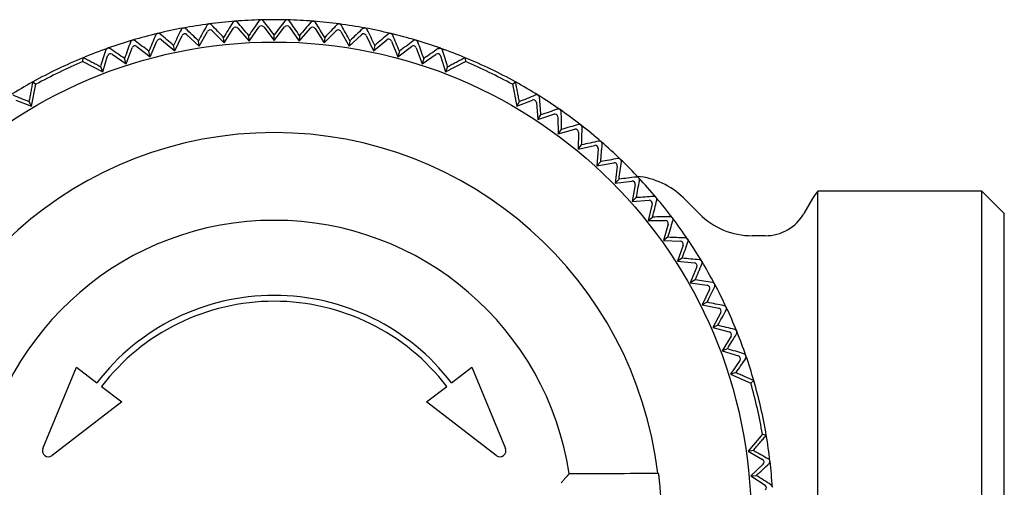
# Model space of a CAD drawing. Header units: millimetres. Extents: x 8 to 313, y 12 to 206.
# Tile 7 of 20: x 162 to 195, y 78 to 94. Entities that reach past the tile are written whole.
import ezdxf

# ---------------------------------------------------------------- set-up
doc = ezdxf.new("R2010")
doc.units = ezdxf.units.MM

msp = doc.modelspace()

# ---------------------------------------------------------------- linework, layer by layer
at = {"color": 7, "linetype": 'Continuous', "lineweight": 30}
for p, q in [((169.237, 93.696), (169.244, 93.696)), ((170.199, 93.503), (170.551, 93.053)), ((170.551, 93.053), (170.903, 93.503)), ((172.738, 93.604), (172.736, 93.604)), ((167.213, 92.702), (167.463, 93.215)), ((167.621, 93.244), (168.039, 92.856)), ((168.039, 92.856), (168.316, 93.354)), ((168.476, 93.375), (168.873, 92.965)), ((168.873, 92.965), (169.176, 93.449)), ((169.336, 93.461), (169.711, 93.031)), ((169.711, 93.031), (169.701, 93.218)), ((169.711, 93.031), (170.038, 93.498)), ((170.551, 93.053), (170.551, 93.24)), ((171.063, 93.498), (171.391, 93.031)), ((171.391, 93.031), (171.766, 93.461)), ((171.401, 93.218), (171.391, 93.031)), ((171.926, 93.449), (172.229, 92.965)), ((172.229, 92.965), (172.626, 93.375)), ((172.785, 93.354), (173.063, 92.856)), ((173.063, 92.856), (173.48, 93.244)), ((173.638, 93.215), (173.889, 92.702)), ((165.939, 92.849), (166.395, 92.506)), ((166.395, 92.506), (166.619, 93.031)), ((166.775, 93.069), (167.213, 92.702)), ((167.213, 92.702), (167.174, 92.885)), ((168.039, 92.856), (168.01, 93.04)), ((168.873, 92.965), (168.853, 93.151)), ((172.249, 93.151), (172.229, 92.965)), ((173.092, 93.04), (173.063, 92.856)), ((173.889, 92.702), (174.327, 93.069)), ((173.928, 92.885), (173.889, 92.702)), ((174.483, 93.031), (174.706, 92.506)), ((174.706, 92.506), (175.163, 92.849)), ((175.309, 93.057), (175.307, 93.058)), ((164.8, 91.996), (164.964, 92.532)), ((165.116, 92.586), (165.589, 92.267)), ((165.589, 92.267), (165.785, 92.803)), ((166.395, 92.506), (166.347, 92.687)), ((174.755, 92.686), (174.706, 92.506)), ((175.317, 92.803), (175.512, 92.267)), ((175.512, 92.267), (175.986, 92.586)), ((176.137, 92.532), (176.302, 91.996)), ((164.135, 92.34), (164.141, 92.472)), ((164.135, 92.34), (164.8, 91.996)), ((165.589, 92.267), (165.532, 92.445)), ((175.57, 92.445), (175.512, 92.267)), ((176.302, 91.996), (176.966, 92.34)), ((176.961, 92.472), (176.966, 92.34)), ((164.8, 91.996), (164.73, 92.161)), ((176.372, 92.162), (176.302, 91.996)), ((162.41, 90.845), (162.555, 91.579)), ((162.448, 91.657), (162.555, 91.579)), ((178.547, 91.579), (178.653, 91.657)), ((178.547, 91.579), (178.691, 90.845)), ((179.41, 91.212), (179.408, 91.213)), ((161.888, 91.051), (162.41, 90.845)), ((162.324, 91.003), (162.41, 90.845)), ((178.691, 90.845), (179.214, 91.051)), ((178.691, 90.845), (178.778, 91.003)), ((179.35, 90.966), (179.396, 90.397)), ((179.396, 90.397), (179.937, 90.578)), ((179.396, 90.397), (179.499, 90.553)), ((180.142, 90.729), (180.14, 90.73)), ((180.069, 90.486), (180.085, 89.916)), ((180.847, 90.209), (180.846, 90.21)), ((180.085, 89.916), (180.635, 90.068)), ((180.085, 89.916), (180.196, 90.066)), ((180.762, 89.97), (180.748, 89.399)), ((180.748, 89.399), (180.867, 89.543)), ((181.525, 89.652), (181.523, 89.653)), ((180.748, 89.399), (181.305, 89.523)), ((181.427, 89.417), (181.383, 88.848)), ((181.383, 88.848), (181.509, 88.986)), ((181.383, 88.848), (181.946, 88.943)), ((182.172, 89.06), (182.171, 89.061)), ((182.062, 88.831), (181.989, 88.265)), ((181.989, 88.265), (182.122, 88.396)), ((181.989, 88.265), (182.556, 88.33)), ((182.665, 88.213), (182.563, 87.651)), ((194.301, 87.997), (188.799, 87.997)), ((188.799, 65.997), (188.799, 87.997)), ((195.051, 87.247), (194.301, 87.997)), ((194.301, 65.997), (194.301, 87.997)), ((182.563, 87.651), (182.703, 87.775)), ((182.563, 87.651), (183.132, 87.686)), ((183.236, 87.563), (183.104, 87.008)), ((184.819, 87.229), (184.283, 87.765)), ((188.618, 87.747), (188.329, 87.247)), ((195.051, 66.747), (195.051, 87.247)), ((183.104, 87.008), (183.25, 87.124)), ((183.104, 87.008), (183.675, 87.013)), ((183.771, 86.885), (183.611, 86.337)), ((183.763, 86.446), (183.611, 86.337)), ((183.611, 86.337), (184.181, 86.312)), ((187.03, 86.497), (186.586, 86.497)), ((184.271, 86.179), (184.082, 85.641)), ((184.239, 85.741), (184.082, 85.641)), ((184.082, 85.641), (184.65, 85.586)), ((184.733, 85.449), (184.515, 84.921)), ((184.678, 85.013), (184.515, 84.921)), ((184.515, 84.921), (185.08, 84.837)), ((185.155, 84.695), (184.911, 84.179)), ((185.078, 84.263), (184.911, 84.179)), ((184.911, 84.179), (185.47, 84.065)), ((185.538, 83.92), (185.267, 83.418)), ((185.438, 83.492), (185.267, 83.418)), ((185.267, 83.418), (185.82, 83.275)), ((185.88, 83.126), (185.583, 82.639)), ((185.758, 82.704), (185.583, 82.639)), ((185.583, 82.639), (186.127, 82.467)), ((186.18, 82.315), (185.863, 81.852)), ((162.791, 79.357), (163.92, 82.085)), ((163.92, 82.085), (164.601, 81.563)), ((176.501, 81.563), (177.181, 82.085)), ((177.181, 82.085), (178.311, 79.357)), ((186.036, 81.901), (185.863, 81.852)), ((185.863, 81.852), (186.547, 81.548)), ((186.646, 81.634), (186.547, 81.548)), ((164.759, 81.441), (165.439, 80.919)), ((175.662, 80.919), (176.342, 81.441)), ((165.439, 80.919), (163.097, 79.122)), ((178.004, 79.122), (175.662, 80.919)), ((186.937, 79.838), (186.453, 79.267)), ((186.937, 79.838), (187.064, 79.803)), ((186.453, 79.267), (186.63, 79.298)), ((186.453, 79.267), (186.94, 78.987)), ((186.958, 78.827), (186.542, 78.436)), ((180.452, 78.514), (180.44, 78.5)), ((183.453, 78.5), (183.42, 78.529)), ((186.542, 78.436), (186.728, 78.453)), ((186.542, 78.436), (187.021, 78.126)), ((187.267, 78.061), (187.267, 78.055))]:
    msp.add_line(p, q, dxfattribs=at)
msp.add_circle((170.551, 76.997), 16, dxfattribs=at)
for centre, radius, start, end in [((170.551, 76.997), 16.75, 97.5029, 100.4965), ((170.551, 76.997), 16.75, 94.5029, 97.4965), ((170.551, 76.997), 16.75, 91.5029, 94.4729), ((170.551, 76.997), 16.75, 88.5086, 91.4907), ((170.551, 76.997), 16.75, 85.5265, 88.4965), ((170.551, 76.997), 16.75, 82.5029, 85.4965), ((170.551, 76.997), 16.75, 79.5029, 82.4965), ((170.551, 76.997), 16.75, 103.5029, 106.4965), ((170.551, 76.997), 16.75, 100.5029, 103.4965), ((170.551, 76.997), 16.75, 76.5029, 79.4965), ((170.551, 76.997), 16.75, 73.5029, 76.4965), ((170.551, 76.997), 16.75, 106.5029, 109.4965), ((170.551, 76.997), 16.75, 70.5029, 73.4965), ((170.551, 76.997), 16.75, 109.5029, 112.4997), ((170.551, 76.997), 16.75, 67.5003, 70.4965), ((170.551, 76.997), 16.75, 112.4997, 118.9289), ((170.551, 76.997), 16.63, 112.6912, 118.7374), ((170.551, 76.997), 16.75, 61.0711, 67.5003), ((170.551, 76.997), 16.63, 61.2626, 67.3088), ((170.551, 76.997), 16.75, 118.9289, 121.9251), ((170.551, 76.997), 16.75, 58.0743, 61.0711), ((170.551, 76.997), 16.75, 55.0743, 58.0679), ((170.551, 76.997), 16.75, 52.0743, 55.0679), ((170.551, 76.997), 16.75, 49.0743, 52.0679), ((170.551, 76.997), 12.96, 6.7877, 173.2123), ((170.551, 76.997), 16.75, 46.0743, 49.0679), ((170.551, 76.997), 16.75, 43.0743, 46.0679), ((182.515, 85.997), 2.5, 45, 84.8754), ((170.551, 76.997), 16.75, 40.0743, 43.0679), ((189.917, 86.997), 1.5, 138.1897, 150), ((170.551, 76.997), 16.75, 37.0743, 40.0679), ((186.586, 88.997), 2.5, 225, 270), ((187.03, 87.997), 1.5, 270, 330), ((170.551, 76.997), 10.017, 8.7104, 171.2896), ((170.551, 76.997), 16.75, 34.0743, 37.0679), ((170.551, 76.997), 16.75, 31.0743, 34.0679), ((170.551, 76.997), 16.75, 28.0743, 31.0679), ((170.551, 76.997), 16.75, 25.0743, 28.0679), ((170.551, 76.997), 7.5, 37.5, 142.5), ((170.551, 76.997), 7.3, 37.5, 142.5), ((170.551, 76.997), 16.75, 22.0743, 25.0679), ((170.551, 76.997), 16.75, 19.0743, 22.0679), ((170.551, 76.997), 16.75, 16.0717, 19.0679), ((170.551, 76.997), 16.75, 9.6425, 16.0717), ((170.551, 76.997), 16.63, 9.834, 15.8803), ((170.551, 76.997), 16.75, 6.6457, 9.6425), ((162.975, 79.281), 0.2, 157.5, 307.5), ((178.126, 79.281), 0.2, 232.5, 22.5), ((170.551, 76.997), 16.75, 3.6457, 6.6393), ((170.551, 76.997), 12.992, 354.6889, 5.3111)]:
    msp.add_arc(centre, radius, start, end, dxfattribs=at)
for centre, major_axis in [((170.12, 93.441), (-0.0026, 0.1)), ((170.981, 93.441), (0.0026, 0.1)), ((167.553, 93.171), (-0.0182, 0.0983)), ((168.404, 93.306), (-0.0131, 0.0992)), ((169.26, 93.396), (-0.0078, 0.0997)), ((171.841, 93.396), (0.0078, 0.0997)), ((172.698, 93.306), (0.0131, 0.0992)), ((173.549, 93.171), (0.0182, 0.0983)), ((165.879, 92.769), (-0.0284, 0.0959)), ((166.711, 92.992), (-0.0233, 0.0972)), ((174.391, 92.992), (0.0233, 0.0972)), ((175.223, 92.769), (0.0284, 0.0959)), ((165.06, 92.503), (-0.0334, 0.0943)), ((176.042, 92.503), (0.0334, 0.0943)), ((179.25, 90.958), (0.0529, 0.0849)), ((179.969, 90.483), (0.0573, 0.082)), ((180.662, 89.972), (0.0615, 0.0789)), ((181.327, 89.425), (0.0655, 0.0756)), ((181.963, 88.844), (0.0694, 0.072)), ((182.567, 88.23), (0.0731, 0.0683)), ((183.139, 87.586), (0.0765, 0.0644)), ((183.675, 86.913), (0.0798, 0.0603)), ((184.176, 86.212), (0.0828, 0.056)), ((184.64, 85.487), (0.0857, 0.0516)), ((185.065, 84.738), (0.0882, 0.0471)), ((185.45, 83.967), (0.0906, 0.0424)), ((185.795, 83.178), (0.0927, 0.0376)), ((186.097, 82.372), (0.0945, 0.0327)), ((186.89, 78.9), (0.0993, 0.0116)), ((186.967, 78.042), (0.0998, 0.0064))]:
    msp.add_ellipse(centre, major_axis=major_axis, ratio=0.999893, start_param=5.350694, end_param=7.215677, dxfattribs=at)
for points, knots in [([(168.29, 93.553), (168.244, 93.467), (168.15, 93.297), (168.057, 93.126), (168.01, 93.04)], [0, 0, 0, 0, 0.4999962, 1, 1, 1, 1]), ([(168.365, 93.604), (168.36, 93.603), (168.351, 93.602), (168.339, 93.597), (168.328, 93.592), (168.318, 93.585), (168.309, 93.578), (168.302, 93.57), (168.296, 93.562), (168.292, 93.556), (168.29, 93.553)], [0, 0, 0, 0, 0.127549, 0.255171, 0.381922, 0.508787, 0.628812, 0.749289, 0.8695, 1, 1, 1, 1]), ([(168.45, 93.574), (168.448, 93.576), (168.444, 93.579), (168.437, 93.585), (168.43, 93.589), (168.422, 93.595), (168.411, 93.599), (168.399, 93.603), (168.388, 93.604), (168.377, 93.605), (168.369, 93.604), (168.365, 93.604)], [0, 0, 0, 0, 0.097571, 0.195128, 0.295129, 0.395105, 0.535805, 0.679976, 0.776158, 0.87403, 1, 1, 1, 1]), ([(168.853, 93.151), (168.786, 93.222), (168.651, 93.363), (168.517, 93.503), (168.45, 93.574)], [0, 0, 0, 0, 0.499996, 1, 1, 1, 1]), ([(169.16, 93.648), (169.109, 93.566), (169.007, 93.4), (168.904, 93.234), (168.853, 93.151)], [0, 0, 0, 0, 0.499996, 1, 1, 1, 1]), ([(169.237, 93.696), (169.232, 93.695), (169.224, 93.694), (169.211, 93.69), (169.199, 93.685), (169.19, 93.68), (169.182, 93.674), (169.174, 93.667), (169.166, 93.658), (169.162, 93.651), (169.16, 93.648)], [0, 0, 0, 0, 0.125386, 0.255199, 0.380459, 0.508828, 0.597768, 0.686727, 0.869499, 1, 1, 1, 1]), ([(169.32, 93.661), (169.318, 93.663), (169.315, 93.667), (169.308, 93.672), (169.302, 93.678), (169.293, 93.683), (169.283, 93.689), (169.27, 93.693), (169.257, 93.695), (169.249, 93.696), (169.245, 93.696)], [0, 0, 0, 0, 0.105541, 0.211067, 0.319236, 0.427379, 0.579572, 0.73552, 0.865879, 1, 1, 1, 1]), ([(169.701, 93.218), (169.637, 93.292), (169.51, 93.44), (169.383, 93.587), (169.32, 93.661)], [0, 0, 0, 0, 0.499996, 1, 1, 1, 1]), ([(170.033, 93.698), (169.978, 93.618), (169.867, 93.459), (169.756, 93.298), (169.701, 93.218)], [0, 0, 0, 0, 0.499996, 1, 1, 1, 1]), ([(170.113, 93.741), (170.109, 93.741), (170.1, 93.741), (170.087, 93.738), (170.076, 93.733), (170.066, 93.729), (170.058, 93.723), (170.049, 93.717), (170.041, 93.709), (170.036, 93.701), (170.033, 93.698)], [0, 0, 0, 0, 0.123779, 0.251909, 0.375569, 0.502324, 0.589555, 0.676806, 0.856071, 1, 1, 1, 1]), ([(170.194, 93.703), (170.192, 93.705), (170.189, 93.709), (170.183, 93.715), (170.176, 93.72), (170.168, 93.726), (170.158, 93.732), (170.146, 93.737), (170.133, 93.74), (170.123, 93.741), (170.116, 93.741), (170.113, 93.741)], [0, 0, 0, 0, 0.0983649, 0.1967164, 0.2975312, 0.3983212, 0.5401668, 0.6855118, 0.8042989, 0.9263458, 1, 1, 1, 1]), ([(170.551, 93.24), (170.491, 93.317), (170.372, 93.472), (170.253, 93.626), (170.194, 93.703)], [0, 0, 0, 0, 0.499996, 1, 1, 1, 1]), ([(170.908, 93.703), (170.849, 93.626), (170.73, 93.472), (170.611, 93.317), (170.551, 93.24)], [0, 0, 0, 0, 0.499996, 1, 1, 1, 1]), ([(170.987, 93.741), (170.982, 93.741), (170.973, 93.741), (170.96, 93.738), (170.948, 93.734), (170.938, 93.729), (170.93, 93.724), (170.924, 93.719), (170.918, 93.714), (170.912, 93.708), (170.909, 93.704), (170.908, 93.703)], [0, 0, 0, 0, 0.130665, 0.265999, 0.396511, 0.530181, 0.624707, 0.719255, 0.816436, 0.913633, 1, 1, 1, 1]), ([(170.99, 93.741), (170.99, 93.741), (170.988, 93.741), (170.987, 93.741), (170.987, 93.741)], [0, 0, 0, 0, 0.526022, 1, 1, 1, 1]), ([(171.069, 93.698), (171.066, 93.701), (171.062, 93.707), (171.054, 93.715), (171.045, 93.723), (171.034, 93.73), (171.022, 93.735), (171.01, 93.739), (170.999, 93.741), (170.993, 93.741), (170.99, 93.741)], [0, 0, 0, 0, 0.132851, 0.265987, 0.398634, 0.542452, 0.686104, 0.806693, 0.927202, 1, 1, 1, 1]), ([(171.401, 93.218), (171.345, 93.298), (171.234, 93.459), (171.124, 93.618), (171.069, 93.698)], [0, 0, 0, 0, 0.499996, 1, 1, 1, 1]), ([(171.782, 93.661), (171.718, 93.587), (171.592, 93.44), (171.465, 93.292), (171.401, 93.218)], [0, 0, 0, 0, 0.499996, 1, 1, 1, 1]), ([(171.857, 93.696), (171.853, 93.696), (171.843, 93.695), (171.83, 93.692), (171.818, 93.688), (171.808, 93.683), (171.8, 93.678), (171.793, 93.672), (171.787, 93.667), (171.784, 93.663), (171.782, 93.661)], [0, 0, 0, 0, 0.142731, 0.290653, 0.433174, 0.578966, 0.682468, 0.786736, 0.893075, 1, 1, 1, 1]), ([(171.857, 93.696), (171.86, 93.696), (171.862, 93.696), (171.865, 93.695), (171.866, 93.695)], [0, 0, 0, 0, 0.786455, 1, 1, 1, 1]), ([(171.942, 93.648), (171.94, 93.651), (171.936, 93.657), (171.929, 93.666), (171.92, 93.674), (171.909, 93.681), (171.898, 93.688), (171.886, 93.692), (171.875, 93.694), (171.868, 93.695), (171.866, 93.695)], [0, 0, 0, 0, 0.1328508, 0.2659873, 0.3986337, 0.5424524, 0.6861038, 0.8066927, 0.9272025, 1, 1, 1, 1]), ([(172.249, 93.151), (172.197, 93.234), (172.095, 93.4), (171.993, 93.566), (171.942, 93.648)], [0, 0, 0, 0, 0.499996, 1, 1, 1, 1]), ([(172.652, 93.574), (172.585, 93.503), (172.451, 93.363), (172.316, 93.222), (172.249, 93.151)], [0, 0, 0, 0, 0.4999962, 1, 1, 1, 1]), ([(172.736, 93.604), (172.732, 93.604), (172.723, 93.605), (172.71, 93.604), (172.696, 93.601), (172.684, 93.596), (172.672, 93.59), (172.662, 93.583), (172.655, 93.577), (172.652, 93.574)], [0, 0, 0, 0, 0.118131, 0.256646, 0.400248, 0.538522, 0.679807, 0.838611, 1, 1, 1, 1]), ([(172.811, 93.553), (172.81, 93.556), (172.806, 93.562), (172.799, 93.571), (172.791, 93.579), (172.781, 93.587), (172.769, 93.594), (172.757, 93.599), (172.747, 93.602), (172.741, 93.603), (172.738, 93.604)], [0, 0, 0, 0, 0.1328508, 0.2659873, 0.3986337, 0.5424524, 0.6861038, 0.8066927, 0.9272025, 1, 1, 1, 1]), ([(173.092, 93.04), (173.045, 93.126), (172.951, 93.297), (172.858, 93.467), (172.811, 93.553)], [0, 0, 0, 0, 0.499996, 1, 1, 1, 1]), ([(166.572, 93.226), (166.535, 93.136), (166.46, 92.957), (166.385, 92.777), (166.347, 92.687)], [0, 0, 0, 0, 0.499996, 1, 1, 1, 1]), ([(166.641, 93.284), (166.636, 93.283), (166.628, 93.281), (166.616, 93.275), (166.605, 93.268), (166.596, 93.261), (166.588, 93.253), (166.582, 93.244), (166.576, 93.235), (166.574, 93.229), (166.572, 93.226)], [0, 0, 0, 0, 0.1275487, 0.2551706, 0.3819219, 0.5087873, 0.6288122, 0.7492893, 0.8695002, 1, 1, 1, 1]), ([(166.728, 93.263), (166.726, 93.265), (166.722, 93.268), (166.715, 93.273), (166.708, 93.277), (166.698, 93.281), (166.687, 93.285), (166.675, 93.287), (166.663, 93.287), (166.652, 93.287), (166.645, 93.285), (166.641, 93.284)], [0, 0, 0, 0, 0.09757, 0.195127, 0.295128, 0.395104, 0.53736, 0.683217, 0.771704, 0.8843, 1, 1, 1, 1]), ([(167.174, 92.885), (167.099, 92.948), (166.951, 93.075), (166.802, 93.2), (166.728, 93.263)], [0, 0, 0, 0, 0.499996, 1, 1, 1, 1]), ([(167.427, 93.412), (167.385, 93.324), (167.301, 93.149), (167.216, 92.973), (167.174, 92.885)], [0, 0, 0, 0, 0.499996, 1, 1, 1, 1]), ([(167.498, 93.467), (167.494, 93.466), (167.485, 93.464), (167.473, 93.459), (167.462, 93.453), (167.453, 93.445), (167.445, 93.438), (167.438, 93.43), (167.432, 93.421), (167.429, 93.415), (167.427, 93.412)], [0, 0, 0, 0, 0.127549, 0.255171, 0.381922, 0.508787, 0.628812, 0.749289, 0.8695, 1, 1, 1, 1]), ([(167.585, 93.441), (167.583, 93.443), (167.579, 93.446), (167.572, 93.451), (167.565, 93.456), (167.556, 93.46), (167.545, 93.464), (167.534, 93.467), (167.524, 93.468), (167.516, 93.468), (167.508, 93.468), (167.501, 93.467), (167.498, 93.467)], [0, 0, 0, 0, 0.097556, 0.195098, 0.295083, 0.395044, 0.534259, 0.676825, 0.749582, 0.823039, 0.910779, 1, 1, 1, 1]), ([(168.01, 93.04), (167.939, 93.107), (167.797, 93.241), (167.656, 93.374), (167.585, 93.441)], [0, 0, 0, 0, 0.499996, 1, 1, 1, 1]), ([(173.517, 93.441), (173.446, 93.374), (173.305, 93.241), (173.163, 93.107), (173.092, 93.04)], [0, 0, 0, 0, 0.499996, 1, 1, 1, 1]), ([(173.603, 93.467), (173.6, 93.467), (173.594, 93.468), (173.583, 93.469), (173.57, 93.468), (173.557, 93.464), (173.544, 93.46), (173.533, 93.454), (173.524, 93.448), (173.519, 93.443), (173.517, 93.441)], [0, 0, 0, 0, 0.087757, 0.177021, 0.320273, 0.468796, 0.611765, 0.757693, 0.87832, 1, 1, 1, 1]), ([(173.675, 93.412), (173.673, 93.415), (173.67, 93.421), (173.663, 93.43), (173.655, 93.44), (173.646, 93.448), (173.635, 93.455), (173.623, 93.461), (173.613, 93.465), (173.606, 93.466), (173.603, 93.467)], [0, 0, 0, 0, 0.13166, 0.263603, 0.395061, 0.537591, 0.679954, 0.799278, 0.918524, 1, 1, 1, 1]), ([(173.928, 92.885), (173.886, 92.973), (173.801, 93.149), (173.717, 93.324), (173.675, 93.412)], [0, 0, 0, 0, 0.499996, 1, 1, 1, 1]), ([(174.373, 93.263), (174.299, 93.2), (174.151, 93.075), (174.002, 92.948), (173.928, 92.885)], [0, 0, 0, 0, 0.499996, 1, 1, 1, 1]), ([(174.461, 93.284), (174.457, 93.285), (174.449, 93.287), (174.439, 93.287), (174.43, 93.287), (174.42, 93.286), (174.41, 93.283), (174.4, 93.28), (174.393, 93.276), (174.386, 93.272), (174.379, 93.268), (174.375, 93.265), (174.373, 93.263)], [0, 0, 0, 0, 0.112546, 0.228286, 0.303321, 0.37837, 0.533768, 0.625874, 0.718, 0.812734, 0.907482, 1, 1, 1, 1]), ([(174.53, 93.226), (174.528, 93.229), (174.525, 93.236), (174.519, 93.245), (174.512, 93.254), (174.502, 93.264), (174.492, 93.271), (174.481, 93.278), (174.471, 93.282), (174.464, 93.284), (174.461, 93.284)], [0, 0, 0, 0, 0.13166, 0.263603, 0.395061, 0.537591, 0.679954, 0.799278, 0.918524, 1, 1, 1, 1]), ([(174.755, 92.686), (174.717, 92.777), (174.642, 92.957), (174.567, 93.136), (174.53, 93.226)], [0, 0, 0, 0, 0.499996, 1, 1, 1, 1]), ([(165.728, 92.995), (165.696, 92.904), (165.63, 92.721), (165.564, 92.537), (165.532, 92.445)], [0, 0, 0, 0, 0.499996, 1, 1, 1, 1]), ([(165.794, 93.057), (165.789, 93.056), (165.781, 93.053), (165.77, 93.047), (165.759, 93.04), (165.75, 93.031), (165.743, 93.023), (165.737, 93.014), (165.732, 93.005), (165.73, 92.999), (165.728, 92.995)], [0, 0, 0, 0, 0.127549, 0.255171, 0.381922, 0.508787, 0.628812, 0.749289, 0.8695, 1, 1, 1, 1]), ([(165.882, 93.041), (165.88, 93.042), (165.876, 93.046), (165.869, 93.05), (165.861, 93.054), (165.851, 93.057), (165.841, 93.06), (165.83, 93.061), (165.821, 93.062), (165.81, 93.061), (165.801, 93.059), (165.795, 93.058), (165.794, 93.057)], [0, 0, 0, 0, 0.097562, 0.195111, 0.295103, 0.39507, 0.554625, 0.637171, 0.719696, 0.835974, 0.955511, 1, 1, 1, 1]), ([(166.347, 92.687), (166.269, 92.746), (166.114, 92.864), (165.96, 92.982), (165.882, 93.041)], [0, 0, 0, 0, 0.499996, 1, 1, 1, 1]), ([(175.219, 93.041), (175.142, 92.982), (174.988, 92.864), (174.832, 92.746), (174.755, 92.686)], [0, 0, 0, 0, 0.499996, 1, 1, 1, 1]), ([(175.307, 93.058), (175.303, 93.059), (175.294, 93.061), (175.282, 93.062), (175.272, 93.061), (175.264, 93.06), (175.257, 93.059), (175.249, 93.057), (175.241, 93.054), (175.233, 93.05), (175.226, 93.046), (175.222, 93.042), (175.219, 93.041)], [0, 0, 0, 0, 0.1341767, 0.2736546, 0.3527085, 0.432531, 0.514513, 0.5971251, 0.6960536, 0.7957638, 0.8975848, 1, 1, 1, 1]), ([(175.373, 92.995), (175.372, 92.999), (175.37, 93.005), (175.364, 93.015), (175.357, 93.025), (175.348, 93.034), (175.338, 93.043), (175.327, 93.05), (175.318, 93.054), (175.311, 93.056), (175.309, 93.057)], [0, 0, 0, 0, 0.132851, 0.265987, 0.398634, 0.542452, 0.686104, 0.806693, 0.927202, 1, 1, 1, 1]), ([(175.57, 92.445), (175.537, 92.537), (175.472, 92.721), (175.406, 92.904), (175.373, 92.995)], [0, 0, 0, 0, 0.499996, 1, 1, 1, 1]), ([(164.73, 92.161), (164.758, 92.255), (164.814, 92.442), (164.87, 92.628), (164.898, 92.721)], [0, 0, 0, 0, 0.499996, 1, 1, 1, 1]), ([(164.96, 92.786), (164.955, 92.785), (164.947, 92.781), (164.936, 92.775), (164.926, 92.767), (164.918, 92.758), (164.911, 92.749), (164.905, 92.74), (164.901, 92.731), (164.899, 92.724), (164.898, 92.721)], [0, 0, 0, 0, 0.127548, 0.255169, 0.38192, 0.508784, 0.628809, 0.749285, 0.869495, 1, 1, 1, 1]), ([(165.049, 92.775), (165.047, 92.776), (165.042, 92.779), (165.035, 92.783), (165.027, 92.786), (165.018, 92.789), (165.006, 92.791), (164.994, 92.792), (164.981, 92.792), (164.97, 92.79), (164.963, 92.787), (164.96, 92.786)], [0, 0, 0, 0, 0.0975686, 0.1951238, 0.2951224, 0.3950965, 0.5295394, 0.6669658, 0.7851197, 0.9064773, 1, 1, 1, 1]), ([(165.532, 92.445), (165.451, 92.5), (165.29, 92.61), (165.129, 92.72), (165.049, 92.775)], [0, 0, 0, 0, 0.499996, 1, 1, 1, 1]), ([(176.053, 92.775), (175.972, 92.72), (175.812, 92.61), (175.651, 92.5), (175.57, 92.445)], [0, 0, 0, 0, 0.499996, 1, 1, 1, 1]), ([(176.053, 92.775), (176.055, 92.776), (176.059, 92.779), (176.067, 92.783), (176.075, 92.786), (176.084, 92.789), (176.095, 92.791), (176.108, 92.792), (176.121, 92.792), (176.132, 92.79), (176.139, 92.787), (176.142, 92.786)], [0, 0, 0, 0, 0.097569, 0.195124, 0.295122, 0.395097, 0.529534, 0.666955, 0.785109, 0.906467, 1, 1, 1, 1]), ([(176.142, 92.786), (176.146, 92.785), (176.154, 92.781), (176.166, 92.775), (176.176, 92.767), (176.184, 92.758), (176.191, 92.749), (176.196, 92.74), (176.201, 92.731), (176.203, 92.724), (176.204, 92.721)], [0, 0, 0, 0, 0.127549, 0.255171, 0.381922, 0.508788, 0.628813, 0.74929, 0.869501, 1, 1, 1, 1]), ([(176.372, 92.162), (176.344, 92.255), (176.288, 92.442), (176.232, 92.628), (176.204, 92.721)], [0, 0, 0, 0, 0.499996, 1, 1, 1, 1]), ([(164.73, 92.161), (164.681, 92.187), (164.584, 92.239), (164.437, 92.316), (164.289, 92.394), (164.191, 92.446), (164.141, 92.472)], [0, 0, 0, 0, 0.246332, 0.495108, 0.74633, 1, 1, 1, 1]), ([(176.961, 92.472), (176.911, 92.446), (176.812, 92.394), (176.664, 92.316), (176.518, 92.239), (176.42, 92.187), (176.372, 92.162)], [0, 0, 0, 0, 0.253669, 0.504891, 0.753667, 1, 1, 1, 1]), ([(162.448, 91.657), (162.438, 91.602), (162.417, 91.492), (162.386, 91.328), (162.355, 91.165), (162.334, 91.057), (162.324, 91.003)], [0, 0, 0, 0, 0.253669, 0.504891, 0.753667, 1, 1, 1, 1]), ([(178.778, 91.003), (178.767, 91.057), (178.747, 91.165), (178.716, 91.328), (178.684, 91.492), (178.664, 91.602), (178.653, 91.657)], [0, 0, 0, 0, 0.246332, 0.495108, 0.74633, 1, 1, 1, 1]), ([(161.782, 91.221), (161.872, 91.185), (162.052, 91.112), (162.233, 91.039), (162.324, 91.003)], [0, 0, 0, 0, 0.499996, 1, 1, 1, 1]), ([(178.778, 91.003), (178.868, 91.039), (179.049, 91.112), (179.229, 91.184), (179.319, 91.221)], [0, 0, 0, 0, 0.499996, 1, 1, 1, 1]), ([(179.408, 91.213), (179.405, 91.216), (179.397, 91.22), (179.384, 91.224), (179.372, 91.227), (179.362, 91.228), (179.354, 91.228), (179.346, 91.228), (179.337, 91.226), (179.328, 91.224), (179.322, 91.222), (179.319, 91.221)], [0, 0, 0, 0, 0.128433, 0.261509, 0.3898, 0.521288, 0.557114, 0.665871, 0.774664, 0.88732, 1, 1, 1, 1]), ([(179.456, 91.136), (179.455, 91.139), (179.455, 91.146), (179.452, 91.157), (179.448, 91.169), (179.442, 91.18), (179.434, 91.191), (179.426, 91.2), (179.418, 91.207), (179.412, 91.211), (179.41, 91.212)], [0, 0, 0, 0, 0.132851, 0.265987, 0.398634, 0.542452, 0.686104, 0.806693, 0.927202, 1, 1, 1, 1]), ([(179.499, 90.553), (179.492, 90.65), (179.477, 90.845), (179.463, 91.039), (179.456, 91.136)], [0, 0, 0, 0, 0.499996, 1, 1, 1, 1]), ([(180.052, 90.742), (179.96, 90.711), (179.776, 90.648), (179.591, 90.585), (179.499, 90.553)], [0, 0, 0, 0, 0.499996, 1, 1, 1, 1]), ([(180.14, 90.73), (180.137, 90.733), (180.129, 90.737), (180.117, 90.742), (180.105, 90.746), (180.094, 90.747), (180.084, 90.748), (180.075, 90.747), (180.064, 90.746), (180.057, 90.744), (180.052, 90.742)], [0, 0, 0, 0, 0.127223, 0.258957, 0.386045, 0.516257, 0.615456, 0.71042, 0.805404, 1, 1, 1, 1]), ([(180.183, 90.65), (180.183, 90.654), (180.183, 90.661), (180.181, 90.672), (180.177, 90.684), (180.172, 90.695), (180.165, 90.707), (180.157, 90.716), (180.149, 90.724), (180.144, 90.728), (180.142, 90.729)], [0, 0, 0, 0, 0.132851, 0.265987, 0.398634, 0.542452, 0.686104, 0.806693, 0.927202, 1, 1, 1, 1]), ([(180.196, 90.066), (180.194, 90.164), (180.19, 90.359), (180.186, 90.553), (180.183, 90.65)], [0, 0, 0, 0, 0.499996, 1, 1, 1, 1]), ([(180.758, 90.226), (180.665, 90.2), (180.478, 90.146), (180.29, 90.093), (180.196, 90.066)], [0, 0, 0, 0, 0.499996, 1, 1, 1, 1]), ([(180.846, 90.21), (180.842, 90.212), (180.835, 90.217), (180.823, 90.223), (180.811, 90.227), (180.798, 90.23), (180.785, 90.23), (180.771, 90.229), (180.762, 90.227), (180.758, 90.226)], [0, 0, 0, 0, 0.127237, 0.258987, 0.386088, 0.516315, 0.67486, 0.836069, 1, 1, 1, 1]), ([(180.885, 90.127), (180.885, 90.131), (180.885, 90.138), (180.883, 90.149), (180.88, 90.161), (180.876, 90.173), (180.869, 90.185), (180.862, 90.195), (180.854, 90.203), (180.849, 90.207), (180.847, 90.209)], [0, 0, 0, 0, 0.132851, 0.265987, 0.398634, 0.542452, 0.686104, 0.806693, 0.927202, 1, 1, 1, 1]), ([(180.867, 89.543), (180.87, 89.641), (180.876, 89.836), (180.882, 90.03), (180.885, 90.127)], [0, 0, 0, 0, 0.499996, 1, 1, 1, 1]), ([(181.437, 89.674), (181.342, 89.652), (181.152, 89.609), (180.962, 89.565), (180.867, 89.543)], [0, 0, 0, 0, 0.499996, 1, 1, 1, 1]), ([(181.523, 89.653), (181.52, 89.655), (181.513, 89.661), (181.501, 89.667), (181.49, 89.672), (181.478, 89.675), (181.468, 89.676), (181.458, 89.677), (181.447, 89.676), (181.44, 89.674), (181.437, 89.674)], [0, 0, 0, 0, 0.127216, 0.258944, 0.386025, 0.51623, 0.625209, 0.735395, 0.867011, 1, 1, 1, 1]), ([(181.509, 88.986), (181.517, 89.084), (181.534, 89.278), (181.55, 89.472), (181.558, 89.569)], [0, 0, 0, 0, 0.499996, 1, 1, 1, 1]), ([(181.558, 89.569), (181.558, 89.572), (181.558, 89.579), (181.558, 89.591), (181.555, 89.602), (181.551, 89.615), (181.546, 89.626), (181.538, 89.637), (181.531, 89.645), (181.527, 89.65), (181.525, 89.652)], [0, 0, 0, 0, 0.132851, 0.265987, 0.398634, 0.542452, 0.686104, 0.806693, 0.927202, 1, 1, 1, 1]), ([(182.085, 89.087), (181.989, 89.07), (181.798, 89.037), (181.606, 89.003), (181.509, 88.986)], [0, 0, 0, 0, 0.4999962, 1, 1, 1, 1]), ([(182.171, 89.061), (182.167, 89.064), (182.161, 89.07), (182.149, 89.077), (182.138, 89.082), (182.126, 89.086), (182.114, 89.088), (182.103, 89.088), (182.093, 89.088), (182.088, 89.087), (182.085, 89.087)], [0, 0, 0, 0, 0.12722, 0.258952, 0.386037, 0.516247, 0.655442, 0.797065, 0.898242, 1, 1, 1, 1]), ([(182.122, 88.396), (182.135, 88.493), (182.161, 88.686), (182.188, 88.879), (182.201, 88.975)], [0, 0, 0, 0, 0.499996, 1, 1, 1, 1]), ([(182.201, 88.975), (182.201, 88.979), (182.202, 88.986), (182.202, 88.997), (182.2, 89.009), (182.196, 89.022), (182.191, 89.034), (182.185, 89.045), (182.178, 89.053), (182.174, 89.058), (182.172, 89.06)], [0, 0, 0, 0, 0.132851, 0.265987, 0.398634, 0.542452, 0.686104, 0.806693, 0.927202, 1, 1, 1, 1]), ([(182.702, 88.466), (182.605, 88.455), (182.413, 88.431), (182.219, 88.408), (182.122, 88.396)], [0, 0, 0, 0, 0.499996, 1, 1, 1, 1]), ([(182.787, 88.436), (182.784, 88.439), (182.777, 88.445), (182.767, 88.453), (182.755, 88.459), (182.745, 88.462), (182.736, 88.465), (182.726, 88.467), (182.714, 88.468), (182.705, 88.467), (182.702, 88.466)], [0, 0, 0, 0, 0.125386, 0.255199, 0.380459, 0.508828, 0.597768, 0.686727, 0.869499, 1, 1, 1, 1]), ([(182.703, 87.775), (182.721, 87.871), (182.757, 88.063), (182.793, 88.254), (182.812, 88.349)], [0, 0, 0, 0, 0.499996, 1, 1, 1, 1]), ([(182.812, 88.349), (182.812, 88.352), (182.813, 88.358), (182.814, 88.369), (182.813, 88.381), (182.81, 88.395), (182.805, 88.408), (182.8, 88.419), (182.794, 88.428), (182.789, 88.433), (182.787, 88.436)], [0, 0, 0, 0, 0.109369, 0.218716, 0.378992, 0.539071, 0.669372, 0.799543, 0.899783, 1, 1, 1, 1]), ([(183.286, 87.815), (183.189, 87.808), (182.995, 87.795), (182.8, 87.782), (182.703, 87.775)], [0, 0, 0, 0, 0.499996, 1, 1, 1, 1]), ([(183.25, 87.124), (183.273, 87.219), (183.32, 87.409), (183.366, 87.598), (183.389, 87.692)], [0, 0, 0, 0, 0.499996, 1, 1, 1, 1]), ([(183.369, 87.78), (183.366, 87.783), (183.36, 87.79), (183.349, 87.798), (183.339, 87.804), (183.329, 87.809), (183.32, 87.811), (183.309, 87.814), (183.298, 87.815), (183.289, 87.815), (183.286, 87.815)], [0, 0, 0, 0, 0.125386, 0.255199, 0.380459, 0.508828, 0.597768, 0.686727, 0.869499, 1, 1, 1, 1]), ([(183.389, 87.692), (183.39, 87.696), (183.391, 87.703), (183.392, 87.715), (183.391, 87.729), (183.389, 87.742), (183.384, 87.754), (183.379, 87.765), (183.374, 87.773), (183.37, 87.778), (183.369, 87.78)], [0, 0, 0, 0, 0.13978, 0.279496, 0.430796, 0.581921, 0.708913, 0.835791, 0.9179, 1, 1, 1, 1]), ([(183.834, 87.134), (183.737, 87.132), (183.543, 87.129), (183.348, 87.126), (183.25, 87.124)], [0, 0, 0, 0, 0.4999962, 1, 1, 1, 1]), ([(183.763, 86.446), (183.791, 86.539), (183.847, 86.726), (183.903, 86.912), (183.931, 87.005)], [0, 0, 0, 0, 0.499996, 1, 1, 1, 1]), ([(183.915, 87.094), (183.913, 87.098), (183.907, 87.104), (183.897, 87.113), (183.887, 87.12), (183.877, 87.125), (183.868, 87.128), (183.858, 87.131), (183.846, 87.133), (183.838, 87.133), (183.834, 87.134)], [0, 0, 0, 0, 0.125387, 0.255199, 0.38046, 0.508828, 0.597768, 0.686728, 0.8695, 1, 1, 1, 1]), ([(183.931, 87.005), (183.932, 87.01), (183.935, 87.019), (183.936, 87.033), (183.935, 87.047), (183.933, 87.059), (183.929, 87.069), (183.925, 87.078), (183.921, 87.087), (183.917, 87.092), (183.915, 87.094)], [0, 0, 0, 0, 0.1696212, 0.3390944, 0.4824297, 0.6256098, 0.7220506, 0.8188526, 0.9151706, 1, 1, 1, 1]), ([(184.347, 86.424), (184.249, 86.428), (184.055, 86.435), (183.86, 86.442), (183.763, 86.446)], [0, 0, 0, 0, 0.499996, 1, 1, 1, 1]), ([(184.239, 85.741), (184.272, 85.833), (184.338, 86.017), (184.404, 86.2), (184.437, 86.291)], [0, 0, 0, 0, 0.499996, 1, 1, 1, 1]), ([(184.426, 86.381), (184.423, 86.384), (184.418, 86.392), (184.408, 86.401), (184.398, 86.408), (184.388, 86.414), (184.377, 86.419), (184.367, 86.422), (184.357, 86.424), (184.35, 86.424), (184.347, 86.424)], [0, 0, 0, 0, 0.127549, 0.255171, 0.381922, 0.508788, 0.628813, 0.74929, 0.869501, 1, 1, 1, 1]), ([(184.437, 86.291), (184.438, 86.295), (184.44, 86.302), (184.442, 86.313), (184.443, 86.325), (184.442, 86.337), (184.44, 86.35), (184.435, 86.363), (184.43, 86.374), (184.427, 86.379), (184.426, 86.381)], [0, 0, 0, 0, 0.132565, 0.26542, 0.397776, 0.534225, 0.670535, 0.808155, 0.945642, 1, 1, 1, 1]), ([(184.821, 85.689), (184.724, 85.698), (184.531, 85.715), (184.336, 85.733), (184.239, 85.741)], [0, 0, 0, 0, 0.499996, 1, 1, 1, 1]), ([(184.898, 85.642), (184.895, 85.646), (184.89, 85.653), (184.881, 85.663), (184.872, 85.671), (184.862, 85.677), (184.852, 85.682), (184.842, 85.686), (184.831, 85.688), (184.825, 85.689), (184.821, 85.689)], [0, 0, 0, 0, 0.1275488, 0.2551707, 0.3819221, 0.5087876, 0.6288126, 0.7492897, 0.8695007, 1, 1, 1, 1]), ([(184.904, 85.552), (184.905, 85.556), (184.908, 85.564), (184.911, 85.576), (184.912, 85.589), (184.911, 85.602), (184.909, 85.614), (184.905, 85.626), (184.901, 85.635), (184.898, 85.64), (184.898, 85.642)], [0, 0, 0, 0, 0.151684, 0.303804, 0.455102, 0.584734, 0.714245, 0.832382, 0.950451, 1, 1, 1, 1]), ([(184.678, 85.013), (184.716, 85.103), (184.791, 85.283), (184.866, 85.462), (184.904, 85.552)], [0, 0, 0, 0, 0.499996, 1, 1, 1, 1]), ([(185.256, 84.931), (185.16, 84.944), (184.968, 84.972), (184.775, 84.999), (184.678, 85.013)], [0, 0, 0, 0, 0.4999962, 1, 1, 1, 1]), ([(185.33, 84.879), (185.328, 84.883), (185.324, 84.891), (185.315, 84.901), (185.306, 84.909), (185.296, 84.916), (185.287, 84.922), (185.277, 84.926), (185.267, 84.929), (185.26, 84.93), (185.256, 84.931)], [0, 0, 0, 0, 0.127549, 0.255171, 0.381922, 0.508788, 0.628813, 0.74929, 0.869501, 1, 1, 1, 1]), ([(185.078, 84.263), (185.12, 84.351), (185.205, 84.526), (185.29, 84.701), (185.332, 84.789)], [0, 0, 0, 0, 0.499996, 1, 1, 1, 1]), ([(185.332, 84.789), (185.333, 84.792), (185.336, 84.799), (185.339, 84.809), (185.341, 84.821), (185.342, 84.832), (185.342, 84.844), (185.339, 84.856), (185.336, 84.868), (185.332, 84.875), (185.33, 84.879)], [0, 0, 0, 0, 0.130439, 0.261153, 0.391398, 0.511524, 0.6382, 0.764761, 0.882405, 1, 1, 1, 1]), ([(185.651, 84.15), (185.556, 84.169), (185.365, 84.206), (185.174, 84.244), (185.078, 84.263)], [0, 0, 0, 0, 0.499996, 1, 1, 1, 1]), ([(185.438, 83.492), (185.485, 83.578), (185.579, 83.749), (185.673, 83.92), (185.72, 84.005)], [0, 0, 0, 0, 0.499996, 1, 1, 1, 1]), ([(185.723, 84.095), (185.721, 84.099), (185.717, 84.107), (185.709, 84.117), (185.7, 84.126), (185.691, 84.134), (185.681, 84.14), (185.672, 84.144), (185.662, 84.148), (185.655, 84.149), (185.651, 84.15)], [0, 0, 0, 0, 0.127549, 0.255171, 0.381922, 0.508788, 0.628813, 0.74929, 0.869501, 1, 1, 1, 1]), ([(185.72, 84.005), (185.721, 84.008), (185.724, 84.014), (185.728, 84.025), (185.73, 84.035), (185.732, 84.044), (185.732, 84.054), (185.732, 84.064), (185.729, 84.076), (185.726, 84.086), (185.724, 84.092), (185.723, 84.095)], [0, 0, 0, 0, 0.131638, 0.263559, 0.394994, 0.480906, 0.566798, 0.690784, 0.814665, 0.90734, 1, 1, 1, 1]), ([(186.005, 83.35), (185.911, 83.374), (185.722, 83.421), (185.533, 83.469), (185.438, 83.492)], [0, 0, 0, 0, 0.4999962, 1, 1, 1, 1]), ([(186.073, 83.291), (186.071, 83.295), (186.068, 83.303), (186.06, 83.314), (186.052, 83.324), (186.043, 83.331), (186.034, 83.338), (186.025, 83.343), (186.015, 83.347), (186.009, 83.349), (186.005, 83.35)], [0, 0, 0, 0, 0.127549, 0.255171, 0.381922, 0.508788, 0.628813, 0.74929, 0.869501, 1, 1, 1, 1]), ([(186.065, 83.201), (186.067, 83.204), (186.071, 83.211), (186.075, 83.221), (186.078, 83.232), (186.08, 83.243), (186.081, 83.254), (186.08, 83.265), (186.078, 83.278), (186.075, 83.287), (186.073, 83.291)], [0, 0, 0, 0, 0.13166, 0.263604, 0.395062, 0.508158, 0.62119, 0.742812, 0.864339, 1, 1, 1, 1]), ([(185.758, 82.704), (185.809, 82.787), (185.912, 82.953), (186.014, 83.119), (186.065, 83.201)], [0, 0, 0, 0, 0.499996, 1, 1, 1, 1]), ([(186.316, 82.533), (186.224, 82.561), (186.038, 82.618), (185.851, 82.676), (185.758, 82.704)], [0, 0, 0, 0, 0.4999962, 1, 1, 1, 1]), ([(186.369, 82.381), (186.314, 82.301), (186.203, 82.141), (186.092, 81.981), (186.036, 81.901)], [0, 0, 0, 0, 0.499996, 1, 1, 1, 1]), ([(186.381, 82.47), (186.38, 82.474), (186.377, 82.482), (186.37, 82.494), (186.362, 82.504), (186.354, 82.512), (186.345, 82.519), (186.336, 82.525), (186.326, 82.529), (186.32, 82.531), (186.316, 82.533)], [0, 0, 0, 0, 0.127549, 0.255171, 0.381922, 0.508788, 0.628813, 0.74929, 0.869501, 1, 1, 1, 1]), ([(186.369, 82.381), (186.371, 82.384), (186.375, 82.39), (186.38, 82.4), (186.383, 82.411), (186.386, 82.424), (186.387, 82.437), (186.386, 82.449), (186.384, 82.46), (186.382, 82.467), (186.381, 82.47)], [0, 0, 0, 0, 0.131659, 0.263601, 0.395057, 0.534862, 0.674514, 0.794036, 0.913478, 1, 1, 1, 1]), ([(186.646, 81.634), (186.595, 81.657), (186.492, 81.701), (186.339, 81.768), (186.187, 81.835), (186.086, 81.879), (186.036, 81.901)], [0, 0, 0, 0, 0.253669, 0.504891, 0.753667, 1, 1, 1, 1]), ([(186.63, 79.298), (186.666, 79.339), (186.738, 79.423), (186.846, 79.549), (186.955, 79.675), (187.028, 79.76), (187.064, 79.803)], [0, 0, 0, 0, 0.246332, 0.495108, 0.74633, 1, 1, 1, 1]), ([(186.63, 79.298), (186.715, 79.249), (186.885, 79.153), (187.054, 79.058), (187.138, 79.01)], [0, 0, 0, 0, 0.499996, 1, 1, 1, 1]), ([(187.188, 78.935), (187.188, 78.939), (187.186, 78.948), (187.182, 78.96), (187.177, 78.972), (187.17, 78.982), (187.163, 78.99), (187.155, 78.998), (187.147, 79.004), (187.141, 79.008), (187.138, 79.01)], [0, 0, 0, 0, 0.127548, 0.255169, 0.38192, 0.508784, 0.628809, 0.749285, 0.869495, 1, 1, 1, 1]), ([(186.728, 78.453), (186.8, 78.519), (186.943, 78.652), (187.086, 78.784), (187.157, 78.85)], [0, 0, 0, 0, 0.499996, 1, 1, 1, 1]), ([(187.157, 78.85), (187.159, 78.853), (187.165, 78.858), (187.171, 78.867), (187.178, 78.877), (187.183, 78.889), (187.187, 78.901), (187.189, 78.912), (187.189, 78.923), (187.189, 78.931), (187.188, 78.935)], [0, 0, 0, 0, 0.131657, 0.263597, 0.395051, 0.537577, 0.679938, 0.78422, 0.888454, 1, 1, 1, 1]), ([(180.44, 78.5), (180.44, 78.499), (180.439, 78.499), (180.434, 78.493), (180.427, 78.485), (180.417, 78.474), (180.404, 78.459), (180.392, 78.445), (180.382, 78.433), (180.375, 78.424), (180.367, 78.415), (180.359, 78.406), (180.347, 78.392), (180.331, 78.374), (180.308, 78.348), (180.281, 78.318), (180.251, 78.283), (180.216, 78.243), (180.191, 78.214), (180.179, 78.2)], [0, 0, 0, 0, 0.055127, 0.111636, 0.169941, 0.230423, 0.293419, 0.359231, 0.386417, 0.414111, 0.442328, 0.471081, 0.500383, 0.559857, 0.628782, 0.707222, 0.795221, 0.892806, 1, 1, 1, 1]), ([(180.452, 78.514), (180.947, 78.517), (181.937, 78.522), (182.926, 78.526), (183.42, 78.529)], [0, 0, 0, 0, 0.4999998, 1, 1, 1, 1]), ([(183.487, 78.2), (183.486, 78.208), (183.485, 78.225), (183.482, 78.25), (183.48, 78.275), (183.477, 78.3), (183.475, 78.323), (183.472, 78.346), (183.47, 78.368), (183.468, 78.388), (183.465, 78.407), (183.463, 78.425), (183.461, 78.441), (183.46, 78.455), (183.458, 78.468), (183.457, 78.478), (183.455, 78.487), (183.454, 78.493), (183.454, 78.497), (183.453, 78.499), (183.453, 78.5), (183.453, 78.5)], [0, 0, 0, 0, 0.05423, 0.108653, 0.163077, 0.217306, 0.271536, 0.32596, 0.380384, 0.434613, 0.48882, 0.543223, 0.597624, 0.65183, 0.705797, 0.759959, 0.81412, 0.868086, 0.91204, 0.956046, 1, 1, 1, 1]), ([(187.221, 78.139), (187.139, 78.191), (186.975, 78.296), (186.811, 78.401), (186.728, 78.453)], [0, 0, 0, 0, 0.499996, 1, 1, 1, 1]), ([(187.267, 78.061), (187.266, 78.066), (187.266, 78.074), (187.262, 78.087), (187.257, 78.099), (187.252, 78.108), (187.246, 78.116), (187.239, 78.124), (187.231, 78.132), (187.224, 78.137), (187.221, 78.139)], [0, 0, 0, 0, 0.125386, 0.255199, 0.380459, 0.508828, 0.597768, 0.686727, 0.869499, 1, 1, 1, 1])]:
    msp.add_open_spline(points, degree=3, knots=knots, dxfattribs=at)

doc.saveas('drawing.dxf')
